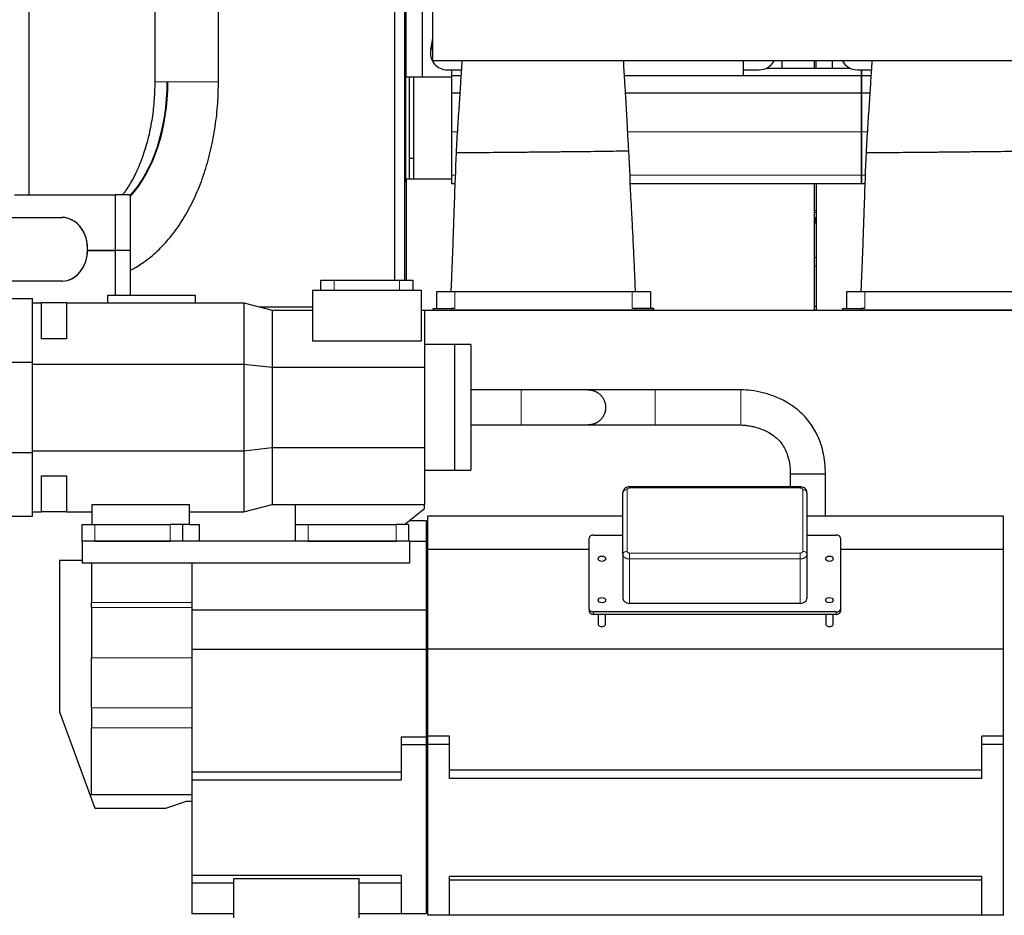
# Model space of a CAD drawing. Header units: inches. Extents: x 0 to 29700, y -16 to 21000.
# Tile 189 of 213: x 23115 to 24291, y 15638 to 16708. Entities that reach past the tile are written whole.
import ezdxf
from ezdxf.lldxf.tags import DXFTag

# ---------------------------------------------------------------- set-up
doc = ezdxf.new("R2010")
doc.units = ezdxf.units.IN
doc.layers.add('1', color=7, linetype='Continuous', true_color=0xffffff)
doc.layers.add('254', color=7, linetype='Continuous', true_color=0xffffff)
doc.styles.add('latin_extended', font='simplex.shx')
tags = doc.linetypes.add('DASHED', pattern=[25.72, 12.86, -12.86]).pattern_tags.tags
tags[6:7] = [DXFTag(74, 4), DXFTag(75, 0), DXFTag(340, '0'), DXFTag(46, 0.0), DXFTag(50, 0.0), DXFTag(44, 0.0), DXFTag(45, 0.0)]
tags[4:5] = [DXFTag(74, 4), DXFTag(75, 0), DXFTag(340, '0'), DXFTag(46, 0.0), DXFTag(50, 0.0), DXFTag(44, 0.0), DXFTag(45, 0.0)]
doc.dimstyles.get("Standard").update_dxf_attribs({"dimtxt": 0.18, "dimasz": 0.18, "dimexe": 0.18, "dimexo": 0.0625, "dimgap": 0.09, "dimtad": 0, "dimtih": 1, "dimtoh": 1, "dimdec": 4, "dimzin": 0, "dimdsep": 46, "dimtxsty": 'Standard', "dimcen": 0.09, "dimadec": 0, "dimazin": 0, "dimtfac": 1, "dimtdec": 4, "dimtofl": 0, "dimtmove": 0, "dimatfit": 3, "dimfxl": 1, "dimtolj": 1, "dimtzin": 0, "dimarcsym": 0})

# ---------------------------------------------------------------- blocks, each defined once
blk = doc.blocks.new('_U6')
at = {"layer": '254', "color": 3, "linetype": 'Continuous', "lineweight": 13, "transparency": 16777216}
for p, q in [((27997.1, 16631.6), (27997.1, 12876.6)), ((18879.5, 15130.9), (18879.5, 12876.6)), ((19054.5, 12926.6), (27822.1, 12926.6))]:
    blk.add_line(p, q, dxfattribs=at)
at = {"layer": '254', "color": 3, "transparency": 16777216}
for points in [[(19054.5, 12955.7), (19054.5, 12897.4), (18879.5, 12926.6)], [(27822.1, 12897.4), (27822.1, 12955.7), (27997.1, 12926.6)]]:
    blk.add_solid(points, dxfattribs=at)
at = {"layer": 'Defpoints', "color": 0, "transparency": 16777216}
for p in [(27997.1, 16681.6), (18879.5, 15180.9), (27997.1, 12926.6)]:
    blk.add_point(p, dxfattribs=at)
at = {"layer": '254', "color": 2, "lineweight": 13, "transparency": 16777216, "insert": (23163.3, 13189.1), "char_height": 175, "attachment_point": 1, "style": 'latin_extended'}
blk.add_mtext('\\A1;9118', dxfattribs=at)

msp = doc.modelspace()

# ---------------------------------------------------------------- linework, layer by layer
at = {"layer": '1', "color": 2, "linetype": 'Continuous', "lineweight": 25}
for p, q in [((23607.999, 17040.051), (23607.999, 16659.321)), ((23562.457, 16902.9), (23562.457, 16396.901)), ((23574.457, 16902.9), (23574.457, 16396.901)), ((23576.499, 16639.9), (23576.499, 16905.9)), ((23595.499, 16887.9), (23595.499, 16639.9)), ((23125.499, 16727.9), (23125.499, 16498.901)), ((23575.499, 16720.93), (23575.499, 16515.915)), ((23607.999, 16685.644), (23605.847, 16674.632)), ((23607.999, 16683.073), (23605.847, 16672.061)), ((23605.478, 16670.825), (23605.478, 16668.254)), ((23607.999, 16659.321), (25818.497, 16659.321)), ((23979.499, 16641.24), (23979.499, 16659.322)), ((24025.499, 16659.322), (24025.499, 16650.401)), ((24064.499, 16650.403), (24064.499, 16659.322)), ((24066.499, 16650.403), (24066.499, 16659.322)), ((24085.499, 16659.322), (24085.499, 16650.401)), ((23576.499, 16639.9), (23595.499, 16639.9)), ((23579.999, 16639.9), (23579.999, 16542.675)), ((23585.272, 16639.9), (23585.272, 16517.9)), ((23595.499, 16639.9), (23630.504, 16639.9)), ((23625.478, 16648.33), (23630.499, 16648.33)), ((23630.499, 16648.33), (23630.499, 16641.395)), ((23630.499, 16648.33), (23642.381, 16648.33)), ((23630.499, 16641.395), (23630.499, 16620.813)), ((23630.499, 16641.395), (23641.919, 16641.395)), ((23979.499, 16641.24), (23837.37, 16641.24)), ((23979.499, 16648.33), (23998.499, 16648.33)), ((23979.499, 16641.395), (24120.499, 16641.395)), ((24007.378, 16650.4), (24106.6, 16650.4)), ((24115.478, 16648.33), (24120.499, 16648.33)), ((24120.499, 16641.395), (24120.499, 16648.33)), ((24120.499, 16648.33), (24120.499, 16641.395)), ((24120.499, 16648.33), (24132.381, 16648.33)), ((24120.499, 16620.813), (24120.499, 16641.395)), ((24120.499, 16641.395), (24120.499, 16620.813)), ((24120.499, 16641.395), (24131.919, 16641.395)), ((23630.499, 16620.813), (23640.577, 16620.813)), ((23630.499, 16620.813), (23630.499, 16574.35)), ((23838.611, 16620.813), (24120.499, 16620.813)), ((24120.499, 16574.35), (24120.499, 16620.813)), ((24120.499, 16620.813), (24120.499, 16574.35)), ((24120.499, 16620.813), (24130.577, 16620.813)), ((23630.499, 16574.35), (23630.499, 16522.375)), ((24120.499, 16522.375), (24120.499, 16574.35)), ((24120.499, 16574.35), (24120.499, 16522.375)), ((23579.999, 16542.675), (23579.999, 16517.9)), ((23579.999, 16542.675), (23585.28, 16542.675)), ((23630.499, 16522.375), (23630.499, 16512.4)), ((24120.499, 16512.4), (24120.499, 16522.375)), ((24120.499, 16522.375), (24120.499, 16512.4)), ((23574.45, 16514.857), (23576.497, 16514.857)), ((23574.457, 16515.915), (23575.499, 16515.915)), ((23576.499, 16517.9), (23576.499, 16396.902)), ((23576.499, 16517.9), (23630.509, 16517.9)), ((23630.499, 16512.4), (23634.702, 16512.4)), ((23844.399, 16512.4), (24120.499, 16512.4)), ((24064.499, 16360.9), (24064.499, 16512.4)), ((24066.499, 16512.4), (24066.499, 16360.9)), ((24120.499, 16512.4), (24124.702, 16512.4)), ((24064.505, 16468.049), (24066.501, 16468.049)), ((24064.514, 16469.89), (24066.514, 16469.89)), ((23576.499, 16424.192), (23576.499, 16414.194)), ((23576.499, 16414.194), (23576.499, 16396.899)), ((23474.299, 16396.9), (23490.299, 16396.9)), ((23474.299, 16384.9), (23474.299, 16396.9)), ((23490.299, 16396.9), (23568.299, 16396.9)), ((23568.299, 16396.9), (23584.299, 16396.9)), ((23584.299, 16396.9), (23584.299, 16384.9)), ((23464.299, 16384.9), (23464.299, 16323.949)), ((23464.299, 16384.9), (23594.299, 16384.9)), ((23594.299, 16384.9), (23594.299, 16323.949)), ((23634.499, 16382.9), (23612.499, 16382.9)), ((23612.499, 16382.9), (23612.499, 16362.89)), ((23846.499, 16382.9), (23634.499, 16382.9)), ((23868.499, 16382.9), (23846.499, 16382.9)), ((23868.499, 16382.9), (23868.499, 16362.89)), ((24124.499, 16382.9), (24102.499, 16382.9)), ((24102.499, 16382.9), (24102.499, 16362.89)), ((24336.499, 16382.9), (24124.499, 16382.9)), ((23099.299, 16374.9), (23129.899, 16374.9)), ((23129.899, 16298.748), (23129.899, 16374.9)), ((23129.899, 16369.9), (23140.299, 16369.9)), ((23170.299, 16369.9), (23140.299, 16369.9)), ((23140.299, 16369.9), (23140.299, 16326.677)), ((23170.299, 16369.9), (23170.299, 16326.677)), ((23170.299, 16369.9), (23382.299, 16369.9)), ((23219.299, 16378.9), (23219.299, 16369.9)), ((23219.299, 16378.9), (23324.299, 16378.9)), ((23324.299, 16378.9), (23324.299, 16369.9)), ((23382.299, 16369.9), (23416.299, 16360.9)), ((23382.299, 16369.9), (23382.299, 16296.677)), ((23401.183, 16364.9), (23464.297, 16364.9)), ((23416.294, 16360.9), (23464.292, 16360.9)), ((23416.299, 16360.9), (23464.299, 16360.9)), ((23416.299, 16360.9), (23416.299, 16292.949)), ((23594.299, 16360.9), (23598.299, 16360.9)), ((23598.299, 16360.9), (23598.299, 16292.949)), ((23598.324, 16360.9), (25124.126, 16360.9)), ((23608.499, 16362.89), (23630.499, 16362.89)), ((23608.499, 16360.9), (23608.499, 16362.89)), ((23608.499, 16360.9), (23630.499, 16360.9)), ((23634.499, 16362.89), (23630.499, 16362.89)), ((23850.499, 16360.9), (23630.499, 16360.9)), ((23850.499, 16362.89), (23846.499, 16362.89)), ((23872.499, 16362.89), (23850.499, 16362.89)), ((23872.499, 16360.9), (23850.499, 16360.9)), ((23872.499, 16360.9), (23872.499, 16362.89)), ((24064.543, 16365.713), (24066.529, 16365.713)), ((24098.499, 16362.89), (24120.499, 16362.89)), ((24098.499, 16360.9), (24098.499, 16362.89)), ((24098.499, 16360.9), (24120.499, 16360.9)), ((24124.499, 16362.89), (24120.499, 16362.89)), ((24340.499, 16360.9), (24120.499, 16360.9)), ((23170.299, 16326.677), (23140.299, 16326.677)), ((23594.299, 16323.949), (23464.299, 16323.949)), ((23634.299, 16319.9), (23598.299, 16319.9)), ((23653.799, 16319.9), (23634.299, 16319.9)), ((23634.299, 16319.9), (23634.299, 16244.9)), ((23634.299, 16319.9), (23634.299, 16244.9)), ((23653.799, 16319.9), (23653.799, 16244.9)), ((23099.299, 16298.748), (23129.899, 16298.748)), ((23129.899, 16191.052), (23129.899, 16298.748)), ((23129.899, 16296.677), (23382.299, 16296.677)), ((23382.299, 16296.677), (23416.299, 16292.949)), ((23382.299, 16296.677), (23382.299, 16193.123)), ((23416.299, 16292.949), (23598.299, 16292.949)), ((23416.299, 16292.949), (23416.299, 16196.851)), ((23598.299, 16292.949), (23598.299, 16196.851)), ((23634.299, 16244.9), (23634.299, 16169.9)), ((23634.299, 16244.9), (23634.299, 16169.9)), ((23653.799, 16244.9), (23653.799, 16169.9)), ((23129.899, 16193.123), (23382.299, 16193.123)), ((23382.299, 16193.123), (23416.299, 16196.851)), ((23382.299, 16193.123), (23382.299, 16119.9)), ((23416.299, 16196.851), (23598.299, 16196.851)), ((23416.299, 16196.851), (23416.299, 16128.9)), ((23598.299, 16196.851), (23598.299, 16128.9)), ((23099.299, 16191.052), (23129.899, 16191.052)), ((23129.899, 16114.9), (23129.899, 16191.052)), ((23598.299, 16169.9), (23634.299, 16169.9)), ((23634.299, 16169.9), (23653.799, 16169.9)), ((23140.299, 16163.123), (23140.299, 16119.9)), ((23140.299, 16163.123), (23170.299, 16163.123)), ((23170.299, 16163.123), (23170.299, 16119.9)), ((24047.398, 16150.053), (23843.389, 16150.053)), ((23835.394, 16069.391), (23835.394, 16142.933)), ((24055.394, 16142.933), (24055.394, 16069.391)), ((23201.299, 16104.9), (23201.299, 16128.894)), ((23201.299, 16128.894), (23317.299, 16128.894)), ((23317.299, 16104.9), (23317.299, 16128.894)), ((23382.299, 16119.9), (23416.299, 16128.9)), ((23416.299, 16128.9), (23444.299, 16128.9)), ((23444.299, 16104.9), (23444.299, 16128.9)), ((23444.299, 16128.9), (23598.299, 16128.9)), ((23574.299, 16104.9), (23598.299, 16123.9)), ((23598.299, 16123.9), (23598.299, 16128.9)), ((23099.299, 16114.9), (23129.899, 16114.9)), ((23129.899, 16119.9), (23140.299, 16119.9)), ((23170.299, 16119.9), (23140.299, 16119.9)), ((23170.299, 16119.9), (23201.299, 16119.9)), ((23317.299, 16119.9), (23382.299, 16119.9)), ((23602.299, 16074.9), (23602.299, 16114.9)), ((23835.402, 16114.9), (23602.299, 16114.9)), ((24290.299, 16114.9), (24055.39, 16114.9)), ((24290.299, 16074.9), (24290.299, 16114.9)), ((23189.299, 16104.9), (23204.299, 16104.9)), ((23189.299, 16084.9), (23189.299, 16104.9)), ((23204.299, 16104.9), (23294.299, 16104.9)), ((23309.299, 16104.9), (23294.299, 16104.9)), ((23317.299, 16104.9), (23309.299, 16104.9)), ((23309.299, 16104.9), (23309.299, 16084.9)), ((23317.299, 16104.9), (23329.299, 16104.9)), ((23329.299, 16084.9), (23329.299, 16104.9)), ((23444.299, 16104.9), (23459.299, 16104.9)), ((23444.299, 16084.9), (23444.299, 16104.9)), ((23459.299, 16104.9), (23564.299, 16104.9)), ((23579.299, 16104.9), (23564.299, 16104.9)), ((23579.299, 16104.9), (23579.299, 16084.9)), ((23580.615, 16109.9), (23600.299, 16109.9)), ((23600.299, 16109.9), (23600.299, 16084.9)), ((23795.327, 16003.938), (23795.327, 16088.791)), ((23800.327, 16092.326), (23835.394, 16092.326)), ((24055.391, 16092.326), (24090.327, 16092.326)), ((24095.327, 16088.791), (24095.327, 16003.938)), ((23580.299, 16084.9), (23189.299, 16084.9)), ((23189.299, 16084.9), (23189.299, 16058.895)), ((23204.299, 16084.9), (23294.299, 16084.9)), ((23459.299, 16084.9), (23564.299, 16084.9)), ((23580.299, 16084.9), (23600.299, 16084.9)), ((23580.299, 16084.9), (23580.299, 16058.895)), ((23600.299, 16084.9), (23600.299, 16002.9)), ((23602.299, 15955.9), (23602.299, 16074.9)), ((23795.336, 16074.9), (23602.299, 16074.9)), ((24290.299, 16074.9), (24095.326, 16074.9)), ((24290.299, 15955.9), (24290.299, 16074.9)), ((23835.394, 16069.391), (23835.394, 16016.358)), ((24055.394, 16069.391), (24055.394, 16016.358)), ((23162.299, 16061.9), (23162.299, 15880.9)), ((23189.302, 16061.9), (23162.299, 16061.9)), ((23580.299, 16058.895), (23189.299, 16058.895)), ((23200.299, 16058.895), (23200.299, 16011.785)), ((23320.299, 16058.895), (23320.299, 16002.9)), ((23200.299, 16005.572), (23200.299, 16011.785)), ((23200.299, 16005.572), (23200.299, 15945.746)), ((24047.398, 16010.703), (23843.389, 16010.703)), ((23320.299, 16002.9), (23320.299, 15955.9)), ((23320.299, 16002.9), (23600.299, 16002.9)), ((23600.299, 16002.9), (23600.299, 15955.9)), ((23795.327, 16003.938), (23795.327, 16001.11)), ((24090.327, 16000.403), (23800.327, 16000.403)), ((24090.327, 15997.574), (23800.327, 15997.574)), ((23805.827, 15997.575), (23805.827, 15986.26)), ((23814.827, 15986.26), (23814.827, 15997.575)), ((24077.827, 15997.575), (24077.827, 15986.26)), ((24086.827, 15986.26), (24086.827, 15997.575)), ((24095.327, 16003.938), (24095.327, 16001.11)), ((23200.299, 15885.746), (23200.299, 15945.746)), ((23320.299, 15955.9), (23320.299, 15809.278)), ((23320.299, 15955.9), (23600.299, 15955.9)), ((23600.299, 15955.9), (23600.299, 15851.278)), ((23602.299, 15851.814), (23602.299, 15955.9)), ((24290.299, 15955.9), (23602.299, 15955.9)), ((24290.299, 15851.814), (24290.299, 15955.9)), ((23162.299, 15880.9), (23204.155, 15765.9)), ((23200.299, 15885.746), (23200.299, 15861.9)), ((23200.299, 15781.9), (23200.299, 15861.9)), ((23570.299, 15851.278), (23570.299, 15841.9)), ((23570.299, 15851.278), (23600.299, 15851.278)), ((23600.299, 15851.278), (23600.299, 15841.9)), ((23602.299, 15841.9), (23602.299, 15851.814)), ((23628.299, 15851.814), (23602.299, 15851.814)), ((23628.299, 15841.9), (23628.299, 15851.814)), ((24264.299, 15841.9), (24264.299, 15851.814)), ((24290.299, 15851.814), (24264.299, 15851.814)), ((24290.299, 15841.9), (24290.299, 15851.814)), ((23570.299, 15841.9), (23570.299, 15799.9)), ((23570.299, 15841.9), (23600.299, 15841.9)), ((23600.299, 15841.9), (23600.299, 15639.9)), ((23602.299, 15637.9), (23602.299, 15841.9)), ((23628.299, 15841.9), (23602.299, 15841.9)), ((23628.299, 15801.4), (23628.299, 15841.9)), ((24264.299, 15801.4), (24264.299, 15841.9)), ((24290.299, 15841.9), (24264.299, 15841.9)), ((24290.299, 15637.9), (24290.299, 15841.9)), ((23320.299, 15809.278), (23570.299, 15809.278)), ((23320.299, 15809.278), (23320.299, 15799.9)), ((24264.299, 15811.314), (23628.299, 15811.314)), ((23320.299, 15799.9), (23320.299, 15685.9)), ((23320.299, 15799.9), (23570.299, 15799.9)), ((24264.299, 15801.4), (23628.299, 15801.4)), ((23320.299, 15781.9), (23200.299, 15781.9)), ((23289.299, 15765.9), (23313.951, 15774.4)), ((23313.951, 15774.4), (23320.299, 15774.4)), ((23204.155, 15765.9), (23289.299, 15765.9)), ((23320.299, 15685.9), (23570.299, 15685.9)), ((23320.299, 15685.9), (23320.299, 15676.852)), ((23320.299, 15676.852), (23320.299, 15639.9)), ((23320.299, 15676.852), (23370.299, 15676.852)), ((23370.299, 15634.9), (23370.299, 15681.881)), ((23370.299, 15681.881), (23520.299, 15681.881)), ((23520.299, 15634.9), (23520.299, 15681.881)), ((23520.299, 15676.852), (23570.299, 15676.852)), ((23570.299, 15685.9), (23570.299, 15639.9)), ((23628.299, 15637.9), (23628.299, 15684.4)), ((24264.299, 15684.4), (23628.299, 15684.4)), ((24264.299, 15679.9), (23628.299, 15679.9)), ((24264.299, 15637.9), (24264.299, 15684.4)), ((23320.299, 15639.9), (23370.299, 15639.9)), ((23520.299, 15639.9), (23570.299, 15639.9)), ((23570.299, 15639.9), (23600.299, 15639.9)), ((23628.299, 15637.9), (23602.299, 15637.9)), ((24264.299, 15637.9), (23628.299, 15637.9)), ((24290.299, 15637.9), (24264.299, 15637.9))]:
    msp.add_line(p, q, dxfattribs=at)
at = {"layer": '1', "color": 2, "linetype": 'DASHED', "lineweight": 25}
for p, q in [((23352.049, 16633.9), (23352.049, 16993.9)), ((23275.949, 16959.413), (23275.949, 16633.9)), ((23290.853, 16633.9), (23291.654, 16633.9)), ((23108.308, 16498.9), (23228.553, 16498.9)), ((23246.488, 16498.9), (23228.553, 16498.9)), ((23228.553, 16498.9), (23228.553, 16432.4)), ((23246.488, 16498.9), (23246.488, 16432.4)), ((23083.462, 16471.947), (23165.662, 16471.947)), ((23228.553, 16432.4), (23195.738, 16432.4)), ((23195.738, 16432.4), (23228.553, 16432.4)), ((23246.488, 16432.4), (23228.553, 16432.4)), ((23246.488, 16432.4), (23228.553, 16432.4)), ((23228.553, 16432.4), (23228.553, 16378.9)), ((23246.488, 16432.4), (23246.488, 16378.9)), ((23165.662, 16395.853), (23083.462, 16395.853))]:
    msp.add_line(p, q, dxfattribs=at)
at = {"layer": '1', "color": 110, "linetype": 'Continuous', "lineweight": 13}
for p, q in [((23605.847, 16672.061), (23605.847, 16674.632)), ((23630.499, 16574.35), (23637.535, 16574.35)), ((23841.185, 16574.35), (24120.499, 16574.35)), ((24120.499, 16574.35), (24127.535, 16574.35)), ((23630.499, 16522.375), (23635.069, 16522.375)), ((23843.916, 16522.375), (24120.499, 16522.375)), ((24120.499, 16522.375), (24125.069, 16522.375)), ((24064.514, 16480.18), (24066.514, 16480.18)), ((24064.514, 16477.98), (24066.514, 16477.98)), ((24064.514, 16477.633), (24066.514, 16477.633)), ((24064.505, 16467.299), (24066.501, 16467.299)), ((24064.505, 16465.884), (24066.501, 16465.884)), ((24064.505, 16465.201), (24066.501, 16465.201)), ((24064.514, 16471.849), (24066.514, 16471.849)), ((24064.514, 16471.543), (24066.514, 16471.543)), ((24064.514, 16471.272), (24066.514, 16471.272)), ((24064.543, 16424.192), (24066.529, 16424.192)), ((24064.543, 16414.194), (24066.529, 16414.194)), ((23490.299, 16396.9), (23490.299, 16384.9)), ((23568.299, 16384.9), (23568.299, 16396.9)), ((23634.499, 16382.9), (23634.499, 16362.89)), ((23846.499, 16382.9), (23846.499, 16362.89)), ((24124.499, 16382.9), (24124.499, 16362.89)), ((23630.499, 16360.9), (23630.499, 16362.89)), ((23850.499, 16360.9), (23850.499, 16362.89)), ((24120.499, 16360.9), (24120.499, 16362.89)), ((23840.394, 16146.469), (23840.394, 16072.927)), ((23843.389, 16150.053), (23843.389, 16148.589)), ((24047.398, 16148.589), (23843.389, 16148.589)), ((24047.398, 16150.053), (24047.398, 16148.589)), ((24050.394, 16072.927), (24050.394, 16146.469)), ((23204.299, 16104.9), (23204.299, 16084.9)), ((23294.299, 16084.9), (23294.299, 16104.9)), ((23459.299, 16104.9), (23459.299, 16084.9)), ((23564.299, 16084.9), (23564.299, 16104.9)), ((23843.389, 16070.807), (24047.398, 16070.807)), ((23843.389, 16063.736), (23843.389, 16070.807)), ((23843.389, 16063.736), (23843.389, 16010.703)), ((24047.398, 16063.736), (23843.389, 16063.736)), ((24047.398, 16063.736), (24047.398, 16070.807)), ((24047.398, 16063.736), (24047.398, 16010.703)), ((23200.299, 16011.785), (23320.299, 16011.785)), ((23320.299, 16005.572), (23200.299, 16005.572)), ((23800.327, 16000.403), (23800.327, 15997.574)), ((24090.327, 16000.403), (24090.327, 15997.574)), ((23200.299, 15945.746), (23320.299, 15945.746)), ((23320.299, 15885.746), (23200.299, 15885.746)), ((23200.299, 15861.9), (23320.299, 15861.9))]:
    msp.add_line(p, q, dxfattribs=at)
at = {"layer": '1', "color": 110, "linetype": 'DASHED', "lineweight": 13}
for p, q in [((23290.853, 16633.9), (23275.949, 16633.9)), ((23352.049, 16633.9), (23291.654, 16633.9))]:
    msp.add_line(p, q, dxfattribs=at)
at = {"layer": '1', "color": 2, "linetype": 'Continuous', "lineweight": 25}
for centre, major_axis, ratio, start_param, end_param in [((23625.478, 16668.254), (20, 0), 0.9961947, 2.94929469, 4.71238898), ((23625.478, 16670.825), (20, 0), 0.9961947, 2.94929469, 3.14160971), ((23998.499, 16668.254), (20, 0), 0.9961947, 4.71238898, 5.81826394), ((24115.478, 16668.254), (20, 0), 0.9961947, 3.60651564, 4.71238898), ((23800.327, 16088.791), (5, 0), 0.70710678, 1.57079633, 3.14159265), ((24090.327, 16088.791), (5, 0), 0.70710678, 0, 1.57079633), ((23843.396, 16016.363), (8.002, 0.01), 0.70731794, 3.14071742, 4.71063955), ((24047.391, 16016.363), (-8.002, 0.01), 0.70731794, 1.57254576, 3.14246789), ((23800.327, 16003.938), (5, 0), 0.70710678, 3.14159265, 4.71238898), ((23800.327, 16001.11), (5, 0), 0.70710678, 3.14159265, 4.71238898), ((24090.327, 16003.938), (5, 0), 0.70710678, 4.71238898, 6.28318531), ((24090.327, 16001.11), (5, 0), 0.70710678, 4.71238898, 6.28318531), ((23810.327, 15986.26), (4.5, 0), 0.70710678, 3.14159265, 6.28318531), ((24082.327, 15986.26), (4.5, 0), 0.70710678, 3.14159265, 6.28318531)]:
    msp.add_ellipse(centre, major_axis=major_axis, ratio=ratio, start_param=start_param, end_param=end_param, dxfattribs=at)
at = {"layer": '1', "color": 2, "linetype": 'DASHED', "lineweight": 25}
for centre, major_axis, ratio, start_param, end_param in [((23194.035, 16633.9), (0, 161.953), 0.59781459, 3.71414791, 4.71238898), ((23194.836, 16633.9), (0, -161.953), 0.59781459, 0.56273778, 1.57079633), ((23165.261, 16433.9), (0, 38.05), 0.8016344, 3.12845167, 6.29632629), ((23165.261, 16433.9), (0, -38.05), 0.8016344, 0.01314098, 3.12845167)]:
    msp.add_ellipse(centre, major_axis=major_axis, ratio=ratio, start_param=start_param, end_param=end_param, dxfattribs=at)
at = {"layer": '1', "color": 110, "linetype": 'Continuous', "lineweight": 13}
for centre, start_param, end_param in [((23840.394, 16142.933), 4.71238898, 6.28318531), ((24050.394, 16142.933), 3.14159265, 4.71238898), ((23840.394, 16069.391), 4.71238898, 6.28318531), ((24050.394, 16069.391), 3.14159265, 4.71238898)]:
    msp.add_ellipse(centre, major_axis=(-5, 0), ratio=0.70710678, start_param=start_param, end_param=end_param, dxfattribs=at)
at = {"layer": '1', "color": 2, "linetype": 'Continuous', "lineweight": 25}
for centre, major_axis in [((23810.327, 16064.042), (-4.5, 0)), ((24082.327, 16064.042), (4.5, 0)), ((23810.327, 16014.545), (4.5, 0)), ((24082.327, 16014.545), (4.5, 0))]:
    msp.add_ellipse(centre, major_axis=major_axis, ratio=0.70710678, dxfattribs=at)
for points, knots in [([(23643.154, 16659.608), (23642.963, 16656.887), (23642.303, 16647.394), (23641.128, 16629.818), (23639.667, 16605.851), (23637.721, 16578.703), (23636.623, 16559.711), (23636.069, 16549.616)], [0, 0, 0, 0, 0.08064755, 0.27830502, 0.49834375, 0.7352479, 1, 1, 1, 1]), ([(23842.478, 16551.75), (23841.812, 16562.981), (23840.584, 16583.961), (23839.19, 16611.55), (23838.028, 16630.719), (23837.328, 16641.888), (23836.802, 16650.262), (23836.466, 16655.687), (23836.241, 16659.352)], [0, 0, 0, 0, 0.30209851, 0.56988279, 0.75683475, 0.8439934, 0.89350229, 1, 1, 1, 1]), ([(24133.154, 16659.608), (24132.963, 16656.887), (24132.303, 16647.394), (24131.128, 16629.818), (24129.667, 16605.851), (24127.721, 16578.703), (24126.623, 16559.711), (24126.069, 16549.616)], [0, 0, 0, 0, 0.08064755, 0.27830502, 0.49834375, 0.7352479, 1, 1, 1, 1]), ([(23636.069, 16549.616), (23635.281, 16529.255), (23634.162, 16498.653), (23633.005, 16465.352), (23632.465, 16448.292), (23632.052, 16437.033), (23631.465, 16422.048), (23630.726, 16403.899), (23630.157, 16390.19), (23629.851, 16382.908)], [0, 0, 0, 0, 0.36642877, 0.55066595, 0.59922757, 0.67337039, 0.75326206, 0.86892468, 1, 1, 1, 1]), ([(23636.069, 16549.616), (23636.068, 16549.615), (23636.062, 16549.608), (23636.045, 16549.597), (23636.132, 16549.584), (23636.381, 16549.566), (23637.238, 16549.543), (23640.244, 16549.516), (23646.992, 16549.514), (23659.712, 16549.568), (23675.888, 16549.677), (23690.723, 16549.8), (23701.923, 16549.903), (23707.659, 16549.959), (23710.466, 16549.987), (23711.129, 16549.994)], [0, 0, 0, 0, 0.00314393, 0.04148455, 0.06065486, 0.07982517, 0.1565064, 0.23318764, 0.38655011, 0.53991258, 0.69327506, 0.84663753, 0.92331876, 0.98562227, 1, 1, 1, 1]), ([(23711.129, 16549.994), (23712.014, 16550.003), (23716.103, 16550.044), (23724.212, 16550.126), (23739.369, 16550.278), (23752.779, 16550.413), (23763.421, 16550.521), (23767.273, 16550.559), (23772.39, 16550.611), (23782.412, 16550.717), (23797.403, 16550.889), (23814.259, 16551.106), (23828.18, 16551.315), (23836.137, 16551.463), (23839.59, 16551.548), (23840.986, 16551.59), (23841.753, 16551.619), (23842.25, 16551.645), (23842.486, 16551.668), (23842.468, 16551.689), (23842.48, 16551.716), (23842.468, 16551.737), (23842.478, 16551.75)], [0, 0, 0, 0, 0.01317801, 0.05271203, 0.10542407, 0.21084814, 0.22402615, 0.23720415, 0.26356017, 0.3162722, 0.42169627, 0.52712034, 0.63254441, 0.73796848, 0.79068051, 0.81703653, 0.84339255, 0.86974856, 0.89610458, 0.9224606, 0.94881661, 1, 1, 1, 1]), ([(23850.563, 16382.906), (23850.235, 16390.586), (23849.617, 16404.851), (23848.788, 16423.652), (23848.064, 16439.555), (23847.457, 16452.004), (23846.867, 16462.982), (23846.388, 16472.242), (23845.92, 16481.425), (23844.594, 16507.925), (23843.449, 16531.365), (23842.478, 16551.75)], [0, 0, 0, 0, 0.13641521, 0.25341555, 0.33398995, 0.4189382, 0.4746189, 0.52910814, 0.58349538, 0.63780799, 1, 1, 1, 1]), ([(24126.069, 16549.616), (24125.281, 16529.255), (24124.162, 16498.653), (24123.005, 16465.352), (24122.465, 16448.292), (24122.052, 16437.033), (24121.465, 16422.048), (24120.726, 16403.899), (24120.157, 16390.19), (24119.851, 16382.908)], [0, 0, 0, 0, 0.36642877, 0.55066595, 0.59922757, 0.67337039, 0.75326206, 0.86892468, 1, 1, 1, 1]), ([(24126.069, 16549.616), (24126.068, 16549.615), (24126.062, 16549.608), (24126.045, 16549.597), (24126.132, 16549.584), (24126.381, 16549.566), (24127.238, 16549.543), (24130.244, 16549.516), (24136.992, 16549.514), (24149.712, 16549.568), (24165.888, 16549.677), (24180.723, 16549.8), (24191.923, 16549.903), (24197.659, 16549.959), (24200.466, 16549.987), (24201.129, 16549.994)], [0, 0, 0, 0, 0.00314393, 0.04148455, 0.06065486, 0.07982517, 0.1565064, 0.23318764, 0.38655011, 0.53991258, 0.69327506, 0.84663753, 0.92331876, 0.98562227, 1, 1, 1, 1]), ([(24201.129, 16549.994), (24202.014, 16550.003), (24206.103, 16550.044), (24214.212, 16550.126), (24229.369, 16550.278), (24242.779, 16550.413), (24253.421, 16550.521), (24257.273, 16550.559), (24262.39, 16550.611), (24272.412, 16550.717), (24287.403, 16550.889), (24304.259, 16551.106), (24318.18, 16551.315), (24326.137, 16551.463), (24329.59, 16551.548), (24330.986, 16551.59), (24331.753, 16551.619), (24332.25, 16551.645), (24332.486, 16551.668), (24332.468, 16551.689), (24332.48, 16551.716), (24332.468, 16551.737), (24332.478, 16551.75)], [0, 0, 0, 0, 0.01317801, 0.05271203, 0.10542407, 0.21084814, 0.22402615, 0.23720415, 0.26356017, 0.3162722, 0.42169627, 0.52712034, 0.63254441, 0.73796848, 0.79068051, 0.81703653, 0.84339255, 0.86974856, 0.89610458, 0.9224606, 0.94881661, 1, 1, 1, 1]), ([(23713.805, 16265.9), (23710.469, 16265.9), (23703.801, 16265.9), (23693.799, 16265.9), (23677.132, 16265.9), (23663.799, 16265.9), (23653.799, 16265.9)], [0, 0, 0, 0, 0.16675479, 0.33340383, 0.50005287, 1, 1, 1, 1]), ([(23793.799, 16265.9), (23793.77, 16265.9), (23793.541, 16265.9), (23792.449, 16265.9), (23790.002, 16265.9), (23785.24, 16265.9), (23776.904, 16265.9), (23765.241, 16265.9), (23750.386, 16265.9), (23736.043, 16265.9), (23723.634, 16265.9), (23717.138, 16265.9), (23713.805, 16265.9)], [0, 0, 0, 0, 0.04746921, 0.11177497, 0.18723902, 0.31131121, 0.44018239, 0.57055609, 0.70438652, 0.84617429, 0.92147871, 1, 1, 1, 1]), ([(23873.855, 16265.9), (23871.844, 16265.9), (23867.124, 16265.9), (23859.266, 16265.9), (23848.366, 16265.9), (23835.242, 16265.9), (23821.197, 16265.9), (23809.103, 16265.9), (23800.11, 16265.9), (23795.77, 16265.9), (23794.076, 16265.9), (23793.783, 16265.9), (23793.799, 16265.9)], [0, 0, 0, 0, 0.04743663, 0.11176061, 0.18722554, 0.31130595, 0.44018502, 0.5705667, 0.70440534, 0.84620185, 0.92150119, 1, 1, 1, 1]), ([(23976.488, 16265.9), (23970.786, 16265.9), (23959.378, 16265.9), (23942.265, 16265.9), (23925.149, 16265.9), (23908.032, 16265.9), (23890.934, 16265.9), (23879.542, 16265.9), (23873.855, 16265.9)], [0, 0, 0, 0, 0.16667173, 0.33344485, 0.50022085, 0.66699617, 0.83377174, 1, 1, 1, 1]), ([(24077.498, 16164.924), (24077.54, 16170.638), (24076.839, 16181.189), (24073.217, 16199.529), (24065.843, 16217.437), (24054.56, 16232.718), (24043.583, 16242.922), (24031.379, 16251.362), (24017.856, 16257.899), (24002.919, 16262.606), (23989.449, 16265.212), (23980.584, 16265.831), (23976.488, 16265.9)], [0, 0, 0, 0, 0.10646462, 0.19879653, 0.3497753, 0.46554875, 0.55265196, 0.62997726, 0.74335861, 0.83302632, 0.92344562, 1, 1, 1, 1]), ([(23653.799, 16223.9), (23663.799, 16223.9), (23677.132, 16223.9), (23693.799, 16223.9), (23703.801, 16223.9), (23710.469, 16223.9), (23713.805, 16223.9)], [0, 0, 0, 0, 0.49994713, 0.66659617, 0.83324521, 1, 1, 1, 1]), ([(23713.805, 16223.9), (23717.138, 16223.9), (23723.634, 16223.9), (23736.043, 16223.9), (23750.386, 16223.9), (23765.241, 16223.9), (23776.904, 16223.9), (23785.24, 16223.9), (23790.002, 16223.9), (23792.449, 16223.9), (23793.541, 16223.9), (23793.77, 16223.9), (23793.799, 16223.9)], [0, 0, 0, 0, 0.07852129, 0.15382571, 0.29561348, 0.42944391, 0.55981761, 0.68868879, 0.81276098, 0.88822503, 0.95253079, 1, 1, 1, 1]), ([(23793.799, 16223.9), (23793.766, 16223.9), (23794.249, 16223.9), (23796.875, 16223.9), (23803.037, 16223.9), (23814.415, 16223.9), (23831.333, 16223.9), (23848.247, 16223.9), (23862.334, 16223.9), (23868.595, 16223.9), (23872.287, 16223.9), (23873.855, 16223.9)], [0, 0, 0, 0, 0.10135171, 0.19279924, 0.35297488, 0.49403322, 0.62388342, 0.85108534, 0.9125476, 0.96295234, 1, 1, 1, 1]), ([(23873.855, 16223.9), (23879.542, 16223.9), (23890.934, 16223.9), (23908.032, 16223.9), (23923.722, 16223.9), (23937.986, 16223.9), (23950.824, 16223.9), (23963.655, 16223.9), (23972.207, 16223.9), (23976.48, 16223.9)], [0, 0, 0, 0, 0.16624072, 0.33302879, 0.49981646, 0.62490839, 0.74999908, 0.87509439, 1, 1, 1, 1]), ([(23976.48, 16223.9), (23977.8, 16223.874), (23980.94, 16223.718), (23985.945, 16223.057), (23991.297, 16221.992), (23997.246, 16220.379), (24003.422, 16218.138), (24010.456, 16214.69), (24017.991, 16209.641), (24026.283, 16201.143), (24031.946, 16190.065), (24034.933, 16177.378), (24035.572, 16169.467), (24035.498, 16164.91)], [0, 0, 0, 0, 0.04208799, 0.10047706, 0.16102457, 0.21628969, 0.29721808, 0.37046938, 0.4660454, 0.58564318, 0.74581605, 0.8561566, 1, 1, 1, 1]), ([(24077.499, 16114.898), (24077.499, 16117.283), (24077.499, 16124.315), (24077.499, 16136.108), (24077.499, 16150.399), (24077.498, 16160.041), (24077.498, 16164.924)], [0, 0, 0, 0, 0.14299785, 0.42174534, 0.70720686, 1, 1, 1, 1]), ([(23843.39, 16149.963), (23842.939, 16150.002), (23841.408, 16150.004), (23839.037, 16149.126), (23836.864, 16147.334), (23835.629, 16145.164), (23835.428, 16143.663), (23835.442, 16142.929)], [0, 0, 0, 0, 0.11031407, 0.38304602, 0.60946585, 0.82029878, 1, 1, 1, 1]), ([(24055.299, 16142.994), (24055.335, 16143.225), (24055.425, 16144.265), (24054.731, 16146.053), (24053.277, 16147.987), (24051.162, 16149.359), (24049.087, 16150.047), (24047.792, 16149.987), (24047.401, 16149.936)], [0, 0, 0, 0, 0.05880606, 0.2685452, 0.46774146, 0.67493723, 0.90351428, 1, 1, 1, 1])]:
    msp.add_open_spline(points, degree=3, knots=knots, dxfattribs=at)
at = {"layer": '1', "color": 2, "linetype": 'DASHED', "lineweight": 25}
for points, knots in [([(23275.949, 16633.9), (23275.948, 16629.889), (23275.711, 16618.145), (23274.154, 16598.754), (23270.526, 16576.417), (23265.247, 16555.343), (23258.504, 16536.013), (23250.546, 16518.84), (23243.215, 16506.699), (23238.646, 16500.462), (23237.16, 16498.558)], [0, 0, 0, 0, 0.07463417, 0.21946738, 0.36401325, 0.5078842, 0.65081291, 0.79259783, 0.93319009, 1, 1, 1, 1]), ([(23246.569, 16408.686), (23251.437, 16411.168), (23262.033, 16417.458), (23277.482, 16429.694), (23292.729, 16445.555), (23306.65, 16464.184), (23319.013, 16485.328), (23329.606, 16508.632), (23338.275, 16533.689), (23344.922, 16560.096), (23349.49, 16587.466), (23351.665, 16612.241), (23352.048, 16627.745), (23352.049, 16633.9)], [0, 0, 0, 0, 0.07349613, 0.16434183, 0.25765135, 0.35310774, 0.44999508, 0.54754944, 0.64513295, 0.74250948, 0.83964459, 0.93659727, 1, 1, 1, 1])]:
    msp.add_open_spline(points, degree=3, knots=knots, dxfattribs=at)
at = {"layer": '1', "color": 110, "linetype": 'Continuous', "lineweight": 13}
for points in [[(23713.805, 16265.9), (23713.805, 16265.9), (23713.805, 16265.9), (23713.805, 16265.9), (23713.806, 16265.9), (23713.807, 16262.188), (23713.808, 16252.325), (23713.808, 16244.9)], [(23873.855, 16265.9), (23873.855, 16265.9), (23873.855, 16265.9), (23873.855, 16265.9), (23873.86, 16265.9), (23873.867, 16262.188), (23873.869, 16252.325), (23873.869, 16244.9)], [(23976.488, 16265.9), (23976.488, 16265.9), (23976.488, 16265.9), (23976.488, 16265.9), (23976.488, 16265.9), (23976.487, 16262.188), (23976.485, 16252.325), (23976.484, 16244.9)]]:
    msp.add_rational_spline(points, [1.01661171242, 1.0166117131, 1.01661171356, 1.01661171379, 1.01661171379, 0.958470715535, 1.01661171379, 1.01661171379], degree=4, knots=[0, 0, 0, 0, 0, 0.0000625, 0.0000625, 0.0000625, 1, 1, 1, 1, 1], dxfattribs=at)
at = {"layer": '1', "color": 2, "linetype": 'Continuous', "lineweight": 25}
for points in [[(23793.797, 16265.9), (23793.797, 16265.9), (23793.798, 16265.9), (23793.798, 16265.9), (23801.223, 16265.9), (23811.086, 16262.188), (23814.799, 16252.325), (23814.799, 16244.9)], [(24077.499, 16164.924), (24077.499, 16164.924), (24077.499, 16164.924), (24077.499, 16164.924), (24077.498, 16164.924), (24073.786, 16164.922), (24063.923, 16164.919), (24056.498, 16164.917)]]:
    msp.add_rational_spline(points, [1.01661171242, 1.0166117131, 1.01661171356, 1.01661171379, 1.01661171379, 0.958470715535, 1.01661171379, 1.01661171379], degree=4, knots=[0, 0, 0, 0, 0, 0.0000625, 0.0000625, 0.0000625, 1, 1, 1, 1, 1], dxfattribs=at)
at = {"layer": '1', "color": 110, "linetype": 'Continuous', "lineweight": 13}
for points in [[(23713.808, 16244.9), (23713.808, 16237.475), (23713.807, 16227.612), (23713.806, 16223.9), (23713.805, 16223.9)], [(23873.869, 16244.9), (23873.869, 16237.475), (23873.867, 16227.612), (23873.86, 16223.9), (23873.855, 16223.9)], [(23976.484, 16244.9), (23976.482, 16237.475), (23976.481, 16227.612), (23976.48, 16223.899), (23976.48, 16223.9)]]:
    msp.add_rational_spline(points, [1.01661171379, 1.01661171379, 0.958470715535, 1.01661171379, 1.01661171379], degree=4, dxfattribs=at)
at = {"layer": '1', "color": 2, "linetype": 'Continuous', "lineweight": 25}
for points in [[(23814.799, 16244.9), (23814.799, 16237.475), (23811.086, 16227.612), (23801.223, 16223.9), (23793.799, 16223.9)], [(24056.498, 16164.917), (24049.074, 16164.914), (24039.211, 16164.911), (24035.498, 16164.91), (24035.498, 16164.91)]]:
    msp.add_rational_spline(points, [1.01661171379, 1.01661171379, 0.958470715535, 1.01661171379, 1.01661171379], degree=4, dxfattribs=at)
msp.add_open_spline([(24035.498, 16164.91), (24035.498, 16159.956), (24035.498, 16155.003), (24035.498, 16150.05)], degree=3, dxfattribs=at)
at = {"layer": '1', "color": 110, "linetype": 'Continuous', "lineweight": 13}
for points, knots in [([(23843.389, 16148.589), (23843.29, 16148.589), (23843.094, 16148.582), (23842.805, 16148.552), (23842.615, 16148.518), (23842.497, 16148.493), (23842.474, 16148.488), (23842.427, 16148.477), (23842.404, 16148.471), (23842.334, 16148.453), (23842.288, 16148.441), (23842.152, 16148.401), (23841.975, 16148.342), (23841.808, 16148.271), (23841.686, 16148.213), (23841.625, 16148.183), (23841.566, 16148.152), (23841.528, 16148.13), (23841.508, 16148.119), (23841.413, 16148.064), (23841.268, 16147.971), (23841.071, 16147.817), (23840.954, 16147.706), (23840.886, 16147.634), (23840.872, 16147.619), (23840.846, 16147.59), (23840.833, 16147.575), (23840.795, 16147.53), (23840.771, 16147.5), (23840.701, 16147.408), (23840.618, 16147.283), (23840.552, 16147.153), (23840.509, 16147.054), (23840.496, 16147.02), (23840.472, 16146.953), (23840.461, 16146.918), (23840.432, 16146.816), (23840.404, 16146.678), (23840.394, 16146.539), (23840.394, 16146.469)], [0, 0, 0, 0, 0.0625, 0.125, 0.1875, 0.1875, 0.203125, 0.203125, 0.21875, 0.21875, 0.25, 0.25, 0.3125, 0.375, 0.375, 0.40625, 0.421875, 0.421875, 0.4375, 0.4375, 0.5, 0.5625, 0.625, 0.625, 0.640625, 0.640625, 0.65625, 0.65625, 0.6875, 0.6875, 0.75, 0.8125, 0.8125, 0.84375, 0.84375, 0.875, 0.875, 0.9375, 1, 1, 1, 1]), ([(24050.394, 16146.469), (24050.394, 16146.539), (24050.389, 16146.608), (24050.37, 16146.746), (24050.341, 16146.882), (24050.294, 16147.017), (24050.258, 16147.1), (24050.251, 16147.116), (24050.236, 16147.15), (24050.228, 16147.166), (24050.203, 16147.216), (24050.185, 16147.248), (24050.129, 16147.344), (24050.045, 16147.469), (24049.945, 16147.588), (24049.864, 16147.674), (24049.822, 16147.717), (24049.777, 16147.758), (24049.747, 16147.786), (24049.731, 16147.8), (24049.653, 16147.867), (24049.521, 16147.97), (24049.305, 16148.109), (24049.148, 16148.192), (24049.045, 16148.24), (24049.025, 16148.25), (24048.983, 16148.268), (24048.962, 16148.278), (24048.898, 16148.305), (24048.856, 16148.322), (24048.726, 16148.371), (24048.55, 16148.43), (24048.366, 16148.477), (24048.225, 16148.507), (24048.178, 16148.516), (24048.082, 16148.533), (24048.034, 16148.541), (24047.889, 16148.561), (24047.694, 16148.582), (24047.497, 16148.589), (24047.398, 16148.589)], [0, 0, 0, 0, 0.0625, 0.0625, 0.125, 0.1875, 0.1875, 0.203125, 0.203125, 0.21875, 0.21875, 0.25, 0.25, 0.3125, 0.375, 0.375, 0.40625, 0.421875, 0.421875, 0.4375, 0.4375, 0.5, 0.5625, 0.625, 0.625, 0.640625, 0.640625, 0.65625, 0.65625, 0.6875, 0.6875, 0.75, 0.8125, 0.8125, 0.84375, 0.84375, 0.875, 0.875, 0.9375, 1, 1, 1, 1]), ([(23843.389, 16063.736), (23843.125, 16063.736), (23842.6, 16063.754), (23842.081, 16063.809), (23841.758, 16063.855), (23841.693, 16063.864), (23841.565, 16063.885), (23841.372, 16063.917), (23841.183, 16063.955), (23840.808, 16064.036), (23840.318, 16064.16), (23839.847, 16064.318), (23839.501, 16064.449), (23839.386, 16064.495), (23839.217, 16064.566), (23839.161, 16064.591), (23839.05, 16064.641), (23838.994, 16064.666), (23838.722, 16064.796), (23838.512, 16064.906), (23838.11, 16065.14), (23837.917, 16065.263), (23837.549, 16065.524), (23837.373, 16065.662), (23837.164, 16065.842), (23837.123, 16065.878), (23837.042, 16065.952), (23836.923, 16066.063), (23836.81, 16066.176), (23836.592, 16066.407), (23836.325, 16066.723), (23836.102, 16067.056), (23835.952, 16067.313), (23835.905, 16067.4), (23835.849, 16067.509), (23835.838, 16067.531), (23835.817, 16067.575), (23835.785, 16067.642), (23835.756, 16067.708), (23835.661, 16067.93), (23835.598, 16068.109), (23835.496, 16068.47), (23835.458, 16068.652), (23835.407, 16069.02), (23835.394, 16069.205), (23835.394, 16069.391)], [0, 0, 0, 0, 0.0625, 0.125, 0.125, 0.140625, 0.140625, 0.15625, 0.1875, 0.1875, 0.25, 0.3125, 0.3125, 0.34375, 0.34375, 0.359375, 0.359375, 0.375, 0.375, 0.4375, 0.4375, 0.5, 0.5, 0.5625, 0.5625, 0.578125, 0.578125, 0.59375, 0.625, 0.625, 0.6875, 0.75, 0.75, 0.78125, 0.78125, 0.7890625, 0.7890625, 0.796875, 0.8125, 0.8125, 0.875, 0.875, 0.9375, 0.9375, 1, 1, 1, 1]), ([(23840.394, 16072.927), (23840.394, 16072.857), (23840.399, 16072.788), (23840.418, 16072.65), (23840.446, 16072.514), (23840.494, 16072.379), (23840.529, 16072.296), (23840.537, 16072.279), (23840.552, 16072.246), (23840.56, 16072.23), (23840.585, 16072.18), (23840.603, 16072.148), (23840.659, 16072.052), (23840.742, 16071.927), (23840.842, 16071.808), (23840.924, 16071.722), (23840.966, 16071.679), (23841.011, 16071.638), (23841.041, 16071.61), (23841.056, 16071.596), (23841.135, 16071.529), (23841.266, 16071.426), (23841.483, 16071.287), (23841.64, 16071.204), (23841.742, 16071.156), (23841.763, 16071.146), (23841.805, 16071.128), (23841.826, 16071.118), (23841.889, 16071.091), (23841.932, 16071.074), (23842.062, 16071.025), (23842.238, 16070.966), (23842.422, 16070.919), (23842.562, 16070.889), (23842.61, 16070.88), (23842.705, 16070.863), (23842.754, 16070.855), (23842.899, 16070.834), (23843.094, 16070.814), (23843.29, 16070.807), (23843.389, 16070.807)], [0, 0, 0, 0, 0.0625, 0.0625, 0.125, 0.1875, 0.1875, 0.203125, 0.203125, 0.21875, 0.21875, 0.25, 0.25, 0.3125, 0.375, 0.375, 0.40625, 0.421875, 0.421875, 0.4375, 0.4375, 0.5, 0.5625, 0.625, 0.625, 0.640625, 0.640625, 0.65625, 0.65625, 0.6875, 0.6875, 0.75, 0.8125, 0.8125, 0.84375, 0.84375, 0.875, 0.875, 0.9375, 1, 1, 1, 1]), ([(24047.398, 16070.807), (24047.497, 16070.807), (24047.693, 16070.814), (24047.983, 16070.844), (24048.173, 16070.878), (24048.29, 16070.903), (24048.314, 16070.908), (24048.361, 16070.919), (24048.384, 16070.925), (24048.454, 16070.943), (24048.5, 16070.955), (24048.636, 16070.995), (24048.813, 16071.054), (24048.98, 16071.125), (24049.102, 16071.183), (24049.162, 16071.213), (24049.221, 16071.244), (24049.26, 16071.266), (24049.279, 16071.277), (24049.375, 16071.332), (24049.52, 16071.425), (24049.717, 16071.579), (24049.833, 16071.69), (24049.902, 16071.762), (24049.915, 16071.777), (24049.942, 16071.806), (24049.955, 16071.821), (24049.993, 16071.866), (24050.017, 16071.896), (24050.086, 16071.988), (24050.17, 16072.113), (24050.236, 16072.243), (24050.278, 16072.342), (24050.291, 16072.376), (24050.315, 16072.443), (24050.326, 16072.478), (24050.355, 16072.58), (24050.384, 16072.718), (24050.394, 16072.857), (24050.394, 16072.927)], [0, 0, 0, 0, 0.0625, 0.125, 0.1875, 0.1875, 0.203125, 0.203125, 0.21875, 0.21875, 0.25, 0.25, 0.3125, 0.375, 0.375, 0.40625, 0.421875, 0.421875, 0.4375, 0.4375, 0.5, 0.5625, 0.625, 0.625, 0.640625, 0.640625, 0.65625, 0.65625, 0.6875, 0.6875, 0.75, 0.8125, 0.8125, 0.84375, 0.84375, 0.875, 0.875, 0.9375, 1, 1, 1, 1]), ([(24055.394, 16069.391), (24055.394, 16069.205), (24055.368, 16068.833), (24055.291, 16068.466), (24055.226, 16068.238), (24055.212, 16068.192), (24055.183, 16068.101), (24055.168, 16068.056), (24055.12, 16067.921), (24055.085, 16067.831), (24054.971, 16067.566), (24054.795, 16067.219), (24054.572, 16066.886), (24054.387, 16066.641), (24054.322, 16066.561), (24054.237, 16066.461), (24054.22, 16066.441), (24054.186, 16066.401), (24054.168, 16066.382), (24054.115, 16066.323), (24054.079, 16066.284), (24053.897, 16066.091), (24053.741, 16065.942), (24053.41, 16065.658), (24053.235, 16065.521), (24052.866, 16065.261), (24052.673, 16065.136), (24052.418, 16064.989), (24052.366, 16064.959), (24052.262, 16064.902), (24052.105, 16064.818), (24051.945, 16064.738), (24051.619, 16064.584), (24051.172, 16064.395), (24050.701, 16064.237), (24050.338, 16064.131), (24050.215, 16064.098), (24050.06, 16064.058), (24050.029, 16064.051), (24049.966, 16064.035), (24049.873, 16064.013), (24049.779, 16063.992), (24049.465, 16063.925), (24048.958, 16063.836), (24048.443, 16063.781), (24047.924, 16063.745), (24047.662, 16063.736), (24047.398, 16063.736)], [0, 0, 0, 0, 0.0625, 0.125, 0.125, 0.140625, 0.140625, 0.15625, 0.15625, 0.1875, 0.1875, 0.25, 0.3125, 0.3125, 0.34375, 0.34375, 0.3515625, 0.3515625, 0.359375, 0.359375, 0.375, 0.375, 0.4375, 0.4375, 0.5, 0.5, 0.5625, 0.5625, 0.578125, 0.578125, 0.59375, 0.625, 0.625, 0.6875, 0.75, 0.75, 0.78125, 0.78125, 0.7890625, 0.7890625, 0.796875, 0.8125, 0.8125, 0.875, 0.9375, 0.9375, 1, 1, 1, 1])]:
    msp.add_open_spline(points, degree=3, knots=knots, dxfattribs=at)

# ---------------------------------------------------------------- dimensions: what is measured, and where the dimension line sits
at = {"layer": '254', "color": 2, "linetype": 'Continuous', "lineweight": 13}
dim = msp.add_linear_dim(base=(27997.065, 12926.581), p1=(18879.499, 15180.9), p2=(27997.065, 16681.628), dimstyle='Standard', override={"dimscale": 50, "dimtxt": 3.5, "dimasz": 3.5, "dimexe": 1, "dimexo": 1, "dimgap": 1.75, "dimtad": 1, "dimtih": 1, "dimtoh": 0, "dimdec": 0, "dimlfac": 1, "dimzin": 8, "dimdsep": 46, "dimlunit": 2, "dimtxsty": 'latin_extended', "dimsah": 1, "dimse1": 0, "dimse2": 0, "dimsd1": 0, "dimsd2": 0, "dimclrd": 3, "dimclre": 3, "dimclrt": 2, "dimtol": 0, "dimtm": -0.1, "dimtfac": 0.714286, "dimtdec": 3, "dimtofl": 1, "dimtmove": 0, "dimtzin": 8, "dimlwd": 13, "dimlwe": 13}, dxfattribs=at)
dim.commit()
dim.dimension.update_dxf_attribs({"geometry": '_U6', "text_midpoint": (23438.282, 12926.581), "dimtype": 160})

doc.saveas('drawing.dxf')
